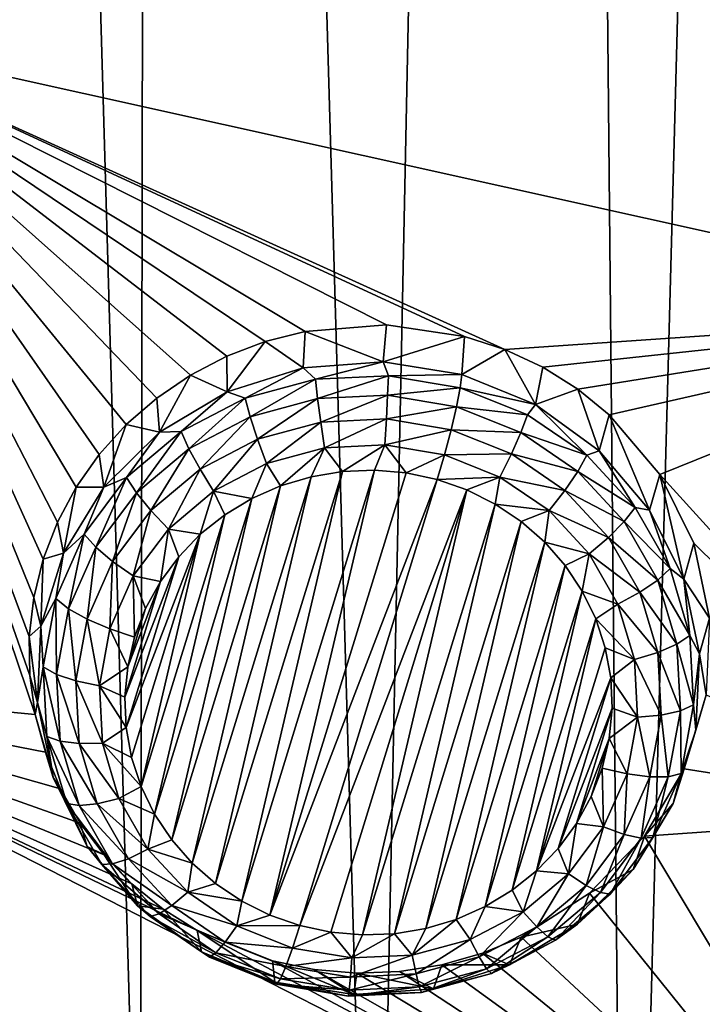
# Model space of a CAD drawing. Header units: metres. Extents: x -24 to 24, y -256 to 25.
# Tile 73 of 256: x -18.11 to -15.8, y -233.44 to -230.11. Entities that reach past the tile are written whole.
import ezdxf

# ---------------------------------------------------------------- set-up
doc = ezdxf.new("R2010")
doc.units = ezdxf.units.M
doc.layers.add('solid_DOMO_KURZ_SW0002', color=7, linetype='CONTINUOUS')

msp = doc.modelspace()

# ---------------------------------------------------------------- linework, layer by layer
at = {"layer": 'solid_DOMO_KURZ_SW0002'}
for points in [[(-15.225835, -205.751877, 168.313492), (-16.332239, -207.774078, 168.932022), (-16.053606, -236.579102, 178.019135)], [(-15.225835, -205.751877, 168.313492), (-16.053606, -236.579102, 178.019135), (-15.147498, -237.439484, 178.305847)], [(-16.332239, -207.774078, 168.932022), (-17.657221, -209.671875, 169.505798), (-16.905218, -235.670044, 177.717178)], [(-16.332239, -207.774078, 168.932022), (-16.905218, -235.670044, 177.717178), (-16.053606, -236.579102, 178.019135)], [(-17.657221, -209.671875, 169.505798), (-18.394556, -210.674988, 169.807556), (-17.699261, -234.715576, 177.40123)], [(-17.657221, -209.671875, 169.505798), (-17.699261, -234.715576, 177.40123), (-16.905218, -235.670044, 177.717178)], [(-18.394556, -210.674988, 169.807556), (-18.433311, -233.718689, 177.072433), (-17.699261, -234.715576, 177.40123)], [(-18.836277, -230.148041, 132.880325), (-18.13933, -228.014954, 132.207779), (-14.569347, -231.095093, 133.373978)], [(-15.917135, -228.826523, 132.527557), (-14.569347, -231.095093, 133.373978), (-18.13933, -228.014954, 132.207779)], [(-15.917135, -228.826523, 132.527557), (-15.777203, -228.860153, 132.545212), (-14.569347, -231.095093, 133.373978)], [(-18.054115, -232.45993, 133.629242), (-19.258553, -232.345688, 133.573257), (-18.836277, -230.148041, 132.880325)], [(-16.464527, -231.224457, 133.292633), (-18.836277, -230.148041, 132.880325), (-14.569347, -231.095093, 133.373978)], [(-16.464527, -231.224457, 133.292633), (-16.600861, -231.179871, 133.271454), (-18.836277, -230.148041, 132.880325)], [(-16.864458, -231.141373, 133.247025), (-18.836277, -230.148041, 132.880325), (-16.600861, -231.179871, 133.271454)], [(-18.072552, -232.328415, 133.586823), (-18.054115, -232.45993, 133.629242), (-18.836277, -230.148041, 132.880325)], [(-18.074163, -232.195618, 133.544418), (-18.072552, -232.328415, 133.586823), (-18.836277, -230.148041, 132.880325)], [(-18.058929, -232.063507, 133.502655), (-18.074163, -232.195618, 133.544418), (-18.836277, -230.148041, 132.880325)], [(-18.027073, -231.934006, 133.462128), (-18.058929, -232.063507, 133.502655), (-18.836277, -230.148041, 132.880325)], [(-17.979061, -231.809006, 133.423431), (-18.027073, -231.934006, 133.462128), (-18.836277, -230.148041, 132.880325)], [(-17.915585, -231.690292, 133.387146), (-17.979061, -231.809006, 133.423431), (-18.836277, -230.148041, 132.880325)], [(-17.837566, -231.579605, 133.353851), (-17.915585, -231.690292, 133.387146), (-18.836277, -230.148041, 132.880325)], [(-17.746151, -231.478561, 133.324066), (-17.837566, -231.579605, 133.353851), (-18.836277, -230.148041, 132.880325)], [(-17.642672, -231.388626, 133.298279), (-17.746151, -231.478561, 133.324066), (-18.836277, -230.148041, 132.880325)], [(-17.52862, -231.311081, 133.276932), (-17.642672, -231.388626, 133.298279), (-18.836277, -230.148041, 132.880325)], [(-17.405657, -231.24704, 133.260391), (-17.52862, -231.311081, 133.276932), (-18.836277, -230.148041, 132.880325)], [(-17.275621, -231.197479, 133.248962), (-17.405657, -231.24704, 133.260391), (-18.836277, -230.148041, 132.880325)], [(-17.140282, -231.16304, 133.242874), (-17.275621, -231.197479, 133.248962), (-18.836277, -230.148041, 132.880325)], [(-16.864458, -231.141373, 133.247025), (-17.140282, -231.16304, 133.242874), (-18.836277, -230.148041, 132.880325)], [(-16.335623, -231.28476, 133.318924), (-16.464527, -231.224457, 133.292633), (-14.569347, -231.095093, 133.373978)], [(-16.217098, -231.359085, 133.349564), (-16.335623, -231.28476, 133.318924), (-14.569347, -231.095093, 133.373978)], [(-16.111023, -231.445328, 133.383698), (-16.217098, -231.359085, 133.349564), (-14.569347, -231.095093, 133.373978)], [(-15.939133, -231.647491, 133.459976), (-16.111023, -231.445328, 133.383698), (-14.569347, -231.095093, 133.373978)], [(-15.939133, -231.647491, 133.459976), (-14.569347, -231.095093, 133.373978), (-14.89597, -232.794922, 133.909927)], [(-16.876501, -231.266525, 132.943436), (-17.140282, -231.16304, 133.242874), (-16.864458, -231.141373, 133.247025)], [(-16.876501, -231.266525, 132.943436), (-16.864458, -231.141373, 133.247025), (-16.600861, -231.179871, 133.271454)], [(-17.146656, -231.286377, 132.949707), (-17.275621, -231.197479, 133.248962), (-17.140282, -231.16304, 133.242874)], [(-17.146656, -231.286377, 132.949707), (-17.140282, -231.16304, 133.242874), (-16.876501, -231.266525, 132.943436)], [(-16.876501, -231.266525, 132.943436), (-16.600861, -231.179871, 133.271454), (-16.609213, -231.308914, 132.956802)], [(-16.609213, -231.308914, 132.956802), (-16.600861, -231.179871, 133.271454), (-16.464527, -231.224457, 133.292633)], [(-17.40398, -231.36731, 132.97522), (-17.405657, -231.24704, 133.260391), (-17.275621, -231.197479, 133.248962)], [(-17.40398, -231.36731, 132.97522), (-17.275621, -231.197479, 133.248962), (-17.146656, -231.286377, 132.949707)], [(-17.40398, -231.36731, 132.97522), (-17.52862, -231.311081, 133.276932), (-17.405657, -231.24704, 133.260391)], [(-16.609213, -231.308914, 132.956802), (-16.464527, -231.224457, 133.292633), (-16.360329, -231.411072, 132.989014)], [(-16.360329, -231.411072, 132.989014), (-16.464527, -231.224457, 133.292633), (-16.335623, -231.28476, 133.318924)], [(-17.105122, -231.32515, 132.871506), (-17.146656, -231.286377, 132.949707), (-16.876501, -231.266525, 132.943436)], [(-16.858393, -231.313141, 132.867722), (-17.105122, -231.32515, 132.871506), (-16.876501, -231.266525, 132.943436)], [(-16.858393, -231.313141, 132.867722), (-16.876501, -231.266525, 132.943436), (-16.609213, -231.308914, 132.956802)], [(-17.63352, -231.504623, 133.018509), (-17.642672, -231.388626, 133.298279), (-17.52862, -231.311081, 133.276932)], [(-17.63352, -231.504623, 133.018509), (-17.52862, -231.311081, 133.276932), (-17.40398, -231.36731, 132.97522)], [(-17.342863, -231.389221, 132.891708), (-17.40398, -231.36731, 132.97522), (-17.146656, -231.286377, 132.949707)], [(-17.105122, -231.32515, 132.871506), (-17.342863, -231.389221, 132.891708), (-17.146656, -231.286377, 132.949707)], [(-17.097799, -231.390564, 132.811935), (-17.105122, -231.32515, 132.871506), (-16.858393, -231.313141, 132.867722)], [(-16.861149, -231.379044, 132.808304), (-17.097799, -231.390564, 132.811935), (-16.858393, -231.313141, 132.867722)], [(-16.861149, -231.379044, 132.808304), (-16.858393, -231.313141, 132.867722), (-16.615046, -231.35379, 132.880539)], [(-16.858393, -231.313141, 132.867722), (-16.609213, -231.308914, 132.956802), (-16.615046, -231.35379, 132.880539)], [(-16.615046, -231.35379, 132.880539), (-16.609213, -231.308914, 132.956802), (-16.360329, -231.411072, 132.989014)], [(-16.360329, -231.411072, 132.989014), (-16.335623, -231.28476, 133.318924), (-16.217098, -231.359085, 133.349564)], [(-17.325829, -231.452011, 132.831314), (-17.342863, -231.389221, 132.891708), (-17.105122, -231.32515, 132.871506)], [(-17.097799, -231.390564, 132.811935), (-17.325829, -231.452011, 132.831314), (-17.105122, -231.32515, 132.871506)], [(-17.559694, -231.502136, 132.927307), (-17.63352, -231.504623, 133.018509), (-17.40398, -231.36731, 132.97522)], [(-17.342863, -231.389221, 132.891708), (-17.559694, -231.502136, 132.927307), (-17.40398, -231.36731, 132.97522)], [(-17.087162, -231.4702, 132.774185), (-17.097799, -231.390564, 132.811935), (-16.861149, -231.379044, 132.808304)], [(-16.865154, -231.459396, 132.770782), (-17.087162, -231.4702, 132.774185), (-16.861149, -231.379044, 132.808304)], [(-16.865154, -231.459396, 132.770782), (-16.861149, -231.379044, 132.808304), (-16.627743, -231.41803, 132.820602)], [(-16.861149, -231.379044, 132.808304), (-16.615046, -231.35379, 132.880539), (-16.627743, -231.41803, 132.820602)], [(-16.627743, -231.41803, 132.820602), (-16.615046, -231.35379, 132.880539), (-16.387287, -231.445068, 132.909317)], [(-16.387287, -231.445068, 132.909317), (-16.615046, -231.35379, 132.880539), (-16.360329, -231.411072, 132.989014)], [(-16.360329, -231.411072, 132.989014), (-16.217098, -231.359085, 133.349564), (-16.144312, -231.567078, 133.038208)], [(-16.144312, -231.567078, 133.038208), (-16.217098, -231.359085, 133.349564), (-16.111023, -231.445328, 133.383698)], [(-17.63352, -231.504623, 133.018509), (-17.746151, -231.478561, 133.324066), (-17.642672, -231.388626, 133.298279)], [(-17.533804, -231.560318, 132.865463), (-17.559694, -231.502136, 132.927307), (-17.342863, -231.389221, 132.891708)], [(-17.325829, -231.452011, 132.831314), (-17.533804, -231.560318, 132.865463), (-17.342863, -231.389221, 132.891708)], [(-17.301081, -231.527847, 132.792374), (-17.325829, -231.452011, 132.831314), (-17.097799, -231.390564, 132.811935)], [(-17.087162, -231.4702, 132.774185), (-17.301081, -231.527847, 132.792374), (-17.097799, -231.390564, 132.811935)], [(-16.186533, -231.582382, 132.952606), (-16.387287, -231.445068, 132.909317), (-16.360329, -231.411072, 132.989014)], [(-16.186533, -231.582382, 132.952606), (-16.360329, -231.411072, 132.989014), (-16.144312, -231.567078, 133.038208)], [(-16.865154, -231.459396, 132.770782), (-16.627743, -231.41803, 132.820602), (-16.646191, -231.495972, 132.782318)], [(-16.646191, -231.495972, 132.782318), (-16.627743, -231.41803, 132.820602), (-16.409286, -231.505585, 132.848206)], [(-16.409286, -231.505585, 132.848206), (-16.627743, -231.41803, 132.820602), (-16.387287, -231.445068, 132.909317)], [(-16.409286, -231.505585, 132.848206), (-16.387287, -231.445068, 132.909317), (-16.186533, -231.582382, 132.952606)], [(-16.144312, -231.567078, 133.038208), (-16.111023, -231.445328, 133.383698), (-15.973717, -231.767838, 133.101501)], [(-15.973717, -231.767838, 133.101501), (-16.111023, -231.445328, 133.383698), (-15.939133, -231.647491, 133.459976)], [(-17.821932, -231.690338, 133.077072), (-17.837566, -231.579605, 133.353851), (-17.746151, -231.478561, 133.324066)], [(-17.821932, -231.690338, 133.077072), (-17.746151, -231.478561, 133.324066), (-17.63352, -231.504623, 133.018509)], [(-17.496185, -231.629456, 132.824402), (-17.533804, -231.560318, 132.865463), (-17.325829, -231.452011, 132.831314)], [(-17.301081, -231.527847, 132.792374), (-17.496185, -231.629456, 132.824402), (-17.325829, -231.452011, 132.831314)], [(-17.087162, -231.4702, 132.774185), (-17.270786, -231.610107, 132.77829), (-17.301081, -231.527847, 132.792374)], [(-17.087162, -231.4702, 132.774185), (-17.074139, -231.557114, 132.761581), (-17.270786, -231.610107, 132.77829)], [(-16.865154, -231.459396, 132.770782), (-17.074139, -231.557114, 132.761581), (-17.087162, -231.4702, 132.774185)], [(-16.865154, -231.459396, 132.770782), (-16.870056, -231.547165, 132.758453), (-17.074139, -231.557114, 132.761581)], [(-16.865154, -231.459396, 132.770782), (-16.646191, -231.495972, 132.782318), (-16.870056, -231.547165, 132.758453)], [(-17.744743, -231.658249, 132.976532), (-17.821932, -231.690338, 133.077072), (-17.63352, -231.504623, 133.018509)], [(-17.559694, -231.502136, 132.927307), (-17.744743, -231.658249, 132.976532), (-17.63352, -231.504623, 133.018509)], [(-17.711292, -231.710052, 132.912674), (-17.744743, -231.658249, 132.976532), (-17.559694, -231.502136, 132.927307)], [(-17.533804, -231.560318, 132.865463), (-17.711292, -231.710052, 132.912674), (-17.559694, -231.502136, 132.927307)], [(-16.870056, -231.547165, 132.758453), (-16.646191, -231.495972, 132.782318), (-16.668772, -231.580795, 132.769043)], [(-16.441252, -231.57811, 132.808212), (-16.668772, -231.580795, 132.769043), (-16.646191, -231.495972, 132.782318)], [(-16.441252, -231.57811, 132.808212), (-16.646191, -231.495972, 132.782318), (-16.409286, -231.505585, 132.848206)], [(-16.441252, -231.57811, 132.808212), (-16.409286, -231.505585, 132.848206), (-16.216734, -231.637283, 132.889725)], [(-16.216734, -231.637283, 132.889725), (-16.409286, -231.505585, 132.848206), (-16.186533, -231.582382, 132.952606)], [(-17.301081, -231.527847, 132.792374), (-17.450138, -231.703506, 132.807739), (-17.496185, -231.629456, 132.824402)], [(-17.301081, -231.527847, 132.792374), (-17.270786, -231.610107, 132.77829), (-17.450138, -231.703506, 132.807739)], [(-17.074139, -231.557114, 132.761581), (-16.870056, -231.547165, 132.758453), (-17.013683, -231.637344, 132.773209)], [(-16.870056, -231.547165, 132.758453), (-16.90579, -231.633102, 132.771881), (-17.013683, -231.637344, 132.773209)], [(-16.870056, -231.547165, 132.758453), (-16.798264, -231.642334, 132.774796), (-16.90579, -231.633102, 132.771881)], [(-16.870056, -231.547165, 132.758453), (-16.668772, -231.580795, 132.769043), (-16.798264, -231.642334, 132.774796)], [(-17.821932, -231.690338, 133.077072), (-17.915585, -231.690292, 133.387146), (-17.837566, -231.579605, 133.353851)], [(-17.662693, -231.769928, 132.868698), (-17.711292, -231.710052, 132.912674), (-17.533804, -231.560318, 132.865463)], [(-17.496185, -231.629456, 132.824402), (-17.662693, -231.769928, 132.868698), (-17.533804, -231.560318, 132.865463)], [(-17.270786, -231.610107, 132.77829), (-17.074139, -231.557114, 132.761581), (-17.223099, -231.685699, 132.788467)], [(-17.074139, -231.557114, 132.761581), (-17.120045, -231.654968, 132.778778), (-17.223099, -231.685699, 132.788467)], [(-17.074139, -231.557114, 132.761581), (-17.013683, -231.637344, 132.773209), (-17.120045, -231.654968, 132.778778)], [(-16.668772, -231.580795, 132.769043), (-16.693411, -231.664749, 132.78186), (-16.798264, -231.642334, 132.774796)], [(-16.668772, -231.580795, 132.769043), (-16.480381, -231.656296, 132.792862), (-16.693411, -231.664749, 132.78186)], [(-16.441252, -231.57811, 132.808212), (-16.480381, -231.656296, 132.792862), (-16.668772, -231.580795, 132.769043)], [(-16.260614, -231.70166, 132.847168), (-16.480381, -231.656296, 132.792862), (-16.441252, -231.57811, 132.808212)], [(-16.260614, -231.70166, 132.847168), (-16.441252, -231.57811, 132.808212), (-16.216734, -231.637283, 132.889725)], [(-16.216734, -231.637283, 132.889725), (-16.186533, -231.582382, 132.952606), (-16.022854, -231.758881, 133.008255)], [(-16.022854, -231.758881, 133.008255), (-16.186533, -231.582382, 132.952606), (-16.144312, -231.567078, 133.038208)], [(-16.022854, -231.758881, 133.008255), (-16.144312, -231.567078, 133.038208), (-15.973717, -231.767838, 133.101501)], [(-17.450138, -231.703506, 132.807739), (-17.270786, -231.610107, 132.77829), (-17.321062, -231.729004, 132.802109)], [(-17.270786, -231.610107, 132.77829), (-17.223099, -231.685699, 132.788467), (-17.321062, -231.729004, 132.802109)], [(-17.496185, -231.629456, 132.824402), (-17.603201, -231.832626, 132.84845), (-17.662693, -231.769928, 132.868698)], [(-17.496185, -231.629456, 132.824402), (-17.450138, -231.703506, 132.807739), (-17.603201, -231.832626, 132.84845)], [(-17.443295, -233.03273, 133.213181), (-17.120045, -231.654968, 132.778778), (-17.013683, -231.637344, 132.773209)], [(-17.354933, -233.091934, 133.231842), (-17.443295, -233.03273, 133.213181), (-17.013683, -231.637344, 132.773209)], [(-17.354933, -233.091934, 133.231842), (-17.013683, -231.637344, 132.773209), (-16.90579, -231.633102, 132.771881)], [(-17.259239, -233.139603, 133.246872), (-17.354933, -233.091934, 133.231842), (-16.90579, -231.633102, 132.771881)], [(-17.259239, -233.139603, 133.246872), (-16.90579, -231.633102, 132.771881), (-16.798264, -231.642334, 132.774796)], [(-17.259239, -233.139603, 133.246872), (-16.798264, -231.642334, 132.774796), (-16.693411, -231.664749, 132.78186)], [(-16.260614, -231.70166, 132.847168), (-16.216734, -231.637283, 132.889725), (-16.05974, -231.806564, 132.9431)], [(-16.05974, -231.806564, 132.9431), (-16.216734, -231.637283, 132.889725), (-16.022854, -231.758881, 133.008255)], [(-15.973717, -231.767838, 133.101501), (-15.939133, -231.647491, 133.459976), (-15.858458, -232.001709, 133.175247)], [(-15.824371, -231.880554, 133.543365), (-15.939133, -231.647491, 133.459976), (-14.89597, -232.794922, 133.909927)], [(-15.858458, -232.001709, 133.175247), (-15.939133, -231.647491, 133.459976), (-15.824371, -231.880554, 133.543365)], [(-17.744743, -231.658249, 132.976532), (-17.888731, -231.849701, 133.036896), (-17.821932, -231.690338, 133.077072)], [(-17.849398, -231.893692, 132.970566), (-17.888731, -231.849701, 133.036896), (-17.744743, -231.658249, 132.976532)], [(-17.711292, -231.710052, 132.912674), (-17.849398, -231.893692, 132.970566), (-17.744743, -231.658249, 132.976532)], [(-17.522778, -232.963058, 133.191208), (-17.223099, -231.685699, 132.788467), (-17.120045, -231.654968, 132.778778)], [(-17.443295, -233.03273, 133.213181), (-17.522778, -232.963058, 133.191208), (-17.120045, -231.654968, 132.778778)], [(-17.158327, -233.17482, 133.25798), (-17.259239, -233.139603, 133.246872), (-16.693411, -231.664749, 132.78186)], [(-16.592499, -231.699966, 132.792953), (-17.158327, -233.17482, 133.25798), (-16.693411, -231.664749, 132.78186)], [(-16.480381, -231.656296, 132.792862), (-16.592499, -231.699966, 132.792953), (-16.693411, -231.664749, 132.78186)], [(-16.480381, -231.656296, 132.792862), (-16.496807, -231.747635, 132.807999), (-16.592499, -231.699966, 132.792953)], [(-16.480381, -231.656296, 132.792862), (-16.314327, -231.769882, 132.828674), (-16.496807, -231.747635, 132.807999)], [(-16.260614, -231.70166, 132.847168), (-16.314327, -231.769882, 132.828674), (-16.480381, -231.656296, 132.792862)], [(-17.958269, -231.913666, 133.147476), (-17.979061, -231.809006, 133.423431), (-17.915585, -231.690292, 133.387146)], [(-17.958269, -231.913666, 133.147476), (-17.915585, -231.690292, 133.387146), (-17.821932, -231.690338, 133.077072)], [(-17.888731, -231.849701, 133.036896), (-17.958269, -231.913666, 133.147476), (-17.821932, -231.690338, 133.077072)], [(-17.792253, -231.9422, 132.923004), (-17.849398, -231.893692, 132.970566), (-17.711292, -231.710052, 132.912674)], [(-17.662693, -231.769928, 132.868698), (-17.792253, -231.9422, 132.923004), (-17.711292, -231.710052, 132.912674)], [(-17.603201, -231.832626, 132.84845), (-17.450138, -231.703506, 132.807739), (-17.495121, -231.850143, 132.840317)], [(-17.592051, -232.884064, 133.166306), (-17.321062, -231.729004, 132.802109), (-17.223099, -231.685699, 132.788467)], [(-17.522778, -232.963058, 133.191208), (-17.592051, -232.884064, 133.166306), (-17.223099, -231.685699, 132.788467)], [(-17.450138, -231.703506, 132.807739), (-17.412262, -231.784134, 132.819504), (-17.495121, -231.850143, 132.840317)], [(-17.450138, -231.703506, 132.807739), (-17.321062, -231.729004, 132.802109), (-17.412262, -231.784134, 132.819504)], [(-16.592499, -231.699966, 132.792953), (-17.053474, -233.19722, 133.265045), (-17.158327, -233.17482, 133.25798)], [(-16.592499, -231.699966, 132.792953), (-16.945948, -233.206467, 133.26796), (-17.053474, -233.19722, 133.265045)], [(-16.592499, -231.699966, 132.792953), (-16.496807, -231.747635, 132.807999), (-16.945948, -233.206467, 133.26796)], [(-16.113335, -231.860474, 132.897247), (-16.314327, -231.769882, 132.828674), (-16.260614, -231.70166, 132.847168)], [(-16.113335, -231.860474, 132.897247), (-16.260614, -231.70166, 132.847168), (-16.05974, -231.806564, 132.9431)], [(-17.649916, -232.797134, 133.138901), (-17.412262, -231.784134, 132.819504), (-17.321062, -231.729004, 132.802109)], [(-17.592051, -232.884064, 133.166306), (-17.649916, -232.797134, 133.138901), (-17.321062, -231.729004, 132.802109)], [(-16.496807, -231.747635, 132.807999), (-16.838057, -233.202225, 133.266617), (-16.945948, -233.206467, 133.26796)], [(-16.496807, -231.747635, 132.807999), (-16.408443, -231.806824, 132.82666), (-16.838057, -233.202225, 133.266617)], [(-16.314327, -231.769882, 132.828674), (-16.408443, -231.806824, 132.82666), (-16.496807, -231.747635, 132.807999)], [(-17.662693, -231.769928, 132.868698), (-17.7223, -231.990997, 132.898392), (-17.792253, -231.9422, 132.923004)], [(-17.662693, -231.769928, 132.868698), (-17.603201, -231.832626, 132.84845), (-17.7223, -231.990997, 132.898392)], [(-17.695383, -232.70372, 133.109451), (-17.495121, -231.850143, 132.840317), (-17.412262, -231.784134, 132.819504)], [(-17.649916, -232.797134, 133.138901), (-17.695383, -232.70372, 133.109451), (-17.412262, -231.784134, 132.819504)], [(-16.314327, -231.769882, 132.828674), (-16.32896, -231.876511, 132.848618), (-16.408443, -231.806824, 132.82666)], [(-16.314327, -231.769882, 132.828674), (-16.17894, -231.915863, 132.874695), (-16.32896, -231.876511, 132.848618)], [(-16.113335, -231.860474, 132.897247), (-16.17894, -231.915863, 132.874695), (-16.314327, -231.769882, 132.828674)], [(-16.05974, -231.806564, 132.9431), (-16.022854, -231.758881, 133.008255), (-15.904454, -231.965668, 133.073456)], [(-15.904454, -231.965668, 133.073456), (-16.022854, -231.758881, 133.008255), (-15.973717, -231.767838, 133.101501)], [(-15.904454, -231.965668, 133.073456), (-15.973717, -231.767838, 133.101501), (-15.858458, -232.001709, 133.175247)], [(-17.958269, -231.913666, 133.147476), (-18.027073, -231.934006, 133.462128), (-17.979061, -231.809006, 133.423431)], [(-16.408443, -231.806824, 132.82666), (-16.731693, -233.184586, 133.261063), (-16.838057, -233.202225, 133.266617)], [(-16.408443, -231.806824, 132.82666), (-16.32896, -231.876511, 132.848618), (-16.731693, -233.184586, 133.261063)], [(-16.113335, -231.860474, 132.897247), (-16.05974, -231.806564, 132.9431), (-15.946178, -232.004913, 133.005646)], [(-15.946178, -232.004913, 133.005646), (-16.05974, -231.806564, 132.9431), (-15.904454, -231.965668, 133.073456)], [(-17.888731, -231.849701, 133.036896), (-17.984436, -232.066925, 133.105392), (-17.958269, -231.913666, 133.147476)], [(-17.941195, -232.102036, 133.036255), (-17.984436, -232.066925, 133.105392), (-17.888731, -231.849701, 133.036896)], [(-17.849398, -231.893692, 132.970566), (-17.941195, -232.102036, 133.036255), (-17.888731, -231.849701, 133.036896)], [(-17.746229, -232.504028, 133.046478), (-17.568243, -231.925919, 132.864197), (-17.495121, -231.850143, 132.840317)], [(-17.727669, -232.605469, 133.078461), (-17.746229, -232.504028, 133.046478), (-17.495121, -231.850143, 132.840317)], [(-17.695383, -232.70372, 133.109451), (-17.727669, -232.605469, 133.078461), (-17.495121, -231.850143, 132.840317)], [(-17.7223, -231.990997, 132.898392), (-17.603201, -231.832626, 132.84845), (-17.630362, -232.010147, 132.890762)], [(-17.603201, -231.832626, 132.84845), (-17.568243, -231.925919, 132.864197), (-17.630362, -232.010147, 132.890762)], [(-17.603201, -231.832626, 132.84845), (-17.495121, -231.850143, 132.840317), (-17.568243, -231.925919, 132.864197)], [(-16.32896, -231.876511, 132.848618), (-16.628639, -233.153854, 133.251373), (-16.731693, -233.184586, 133.261063)], [(-16.32896, -231.876511, 132.848618), (-16.259687, -231.95549, 132.873535), (-16.628639, -233.153854, 133.251373)], [(-16.17894, -231.915863, 132.874695), (-16.259687, -231.95549, 132.873535), (-16.32896, -231.876511, 132.848618)], [(-16.006798, -232.046539, 132.955917), (-16.17894, -231.915863, 132.874695), (-16.113335, -231.860474, 132.897247)], [(-16.006798, -232.046539, 132.955917), (-16.113335, -231.860474, 132.897247), (-15.946178, -232.004913, 133.005646)], [(-15.858458, -232.001709, 133.175247), (-15.824371, -231.880554, 133.543365), (-15.770954, -232.133591, 133.629471)], [(-15.770954, -232.133591, 133.629471), (-15.824371, -231.880554, 133.543365), (-14.89597, -232.794922, 133.909927)], [(-18.034605, -232.161606, 133.225662), (-18.027073, -231.934006, 133.462128), (-17.958269, -231.913666, 133.147476)], [(-17.984436, -232.066925, 133.105392), (-18.034605, -232.161606, 133.225662), (-17.958269, -231.913666, 133.147476)], [(-17.878368, -232.13765, 132.984634), (-17.941195, -232.102036, 133.036255), (-17.849398, -231.893692, 132.970566)], [(-17.792253, -231.9422, 132.923004), (-17.878368, -232.13765, 132.984634), (-17.849398, -231.893692, 132.970566)], [(-16.17894, -231.915863, 132.874695), (-16.201822, -232.042435, 132.90094), (-16.259687, -231.95549, 132.873535)], [(-16.17894, -231.915863, 132.874695), (-16.081007, -232.086914, 132.928635), (-16.201822, -232.042435, 132.90094)], [(-16.006798, -232.046539, 132.955917), (-16.081007, -232.086914, 132.928635), (-16.17894, -231.915863, 132.874695)], [(-18.034605, -232.161606, 133.225662), (-18.058929, -232.063507, 133.502655), (-18.027073, -231.934006, 133.462128)], [(-17.792253, -231.9422, 132.923004), (-17.80146, -232.17067, 132.955032), (-17.878368, -232.13765, 132.984634)], [(-17.792253, -231.9422, 132.923004), (-17.7223, -231.990997, 132.898392), (-17.80146, -232.17067, 132.955032)], [(-17.750738, -232.401138, 133.014038), (-17.630362, -232.010147, 132.890762), (-17.568243, -231.925919, 132.864197)], [(-17.746229, -232.504028, 133.046478), (-17.750738, -232.401138, 133.014038), (-17.568243, -231.925919, 132.864197)], [(-16.259687, -231.95549, 132.873535), (-16.530676, -233.110565, 133.237717), (-16.628639, -233.153854, 133.251373)], [(-16.259687, -231.95549, 132.873535), (-16.201822, -232.042435, 132.90094), (-16.530676, -233.110565, 133.237717)], [(-15.946178, -232.004913, 133.005646), (-15.904454, -231.965668, 133.073456), (-15.837274, -232.192413, 133.144943)], [(-15.837274, -232.192413, 133.144943), (-15.904454, -231.965668, 133.073456), (-15.858458, -232.001709, 133.175247)], [(-17.80146, -232.17067, 132.955032), (-17.7223, -231.990997, 132.898392), (-17.717546, -232.198074, 132.950012)], [(-17.750738, -232.401138, 133.014038), (-17.741123, -232.298569, 132.981705), (-17.630362, -232.010147, 132.890762)], [(-17.741123, -232.298569, 132.981705), (-17.680412, -232.101379, 132.919525), (-17.630362, -232.010147, 132.890762)], [(-17.7223, -231.990997, 132.898392), (-17.630362, -232.010147, 132.890762), (-17.680412, -232.101379, 132.919525)], [(-17.7223, -231.990997, 132.898392), (-17.680412, -232.101379, 132.919525), (-17.717546, -232.198074, 132.950012)], [(-16.006798, -232.046539, 132.955917), (-15.946178, -232.004913, 133.005646), (-15.881742, -232.222397, 133.074203)], [(-15.881742, -232.222397, 133.074203), (-15.946178, -232.004913, 133.005646), (-15.837274, -232.192413, 133.144943)], [(-15.858458, -232.001709, 133.175247), (-15.770954, -232.133591, 133.629471), (-15.805231, -232.255096, 133.255127)], [(-15.837274, -232.192413, 133.144943), (-15.858458, -232.001709, 133.175247), (-15.805231, -232.255096, 133.255127)], [(-16.201822, -232.042435, 132.90094), (-16.439476, -233.05542, 133.220337), (-16.530676, -233.110565, 133.237717)], [(-16.201822, -232.042435, 132.90094), (-16.156355, -232.135834, 132.930389), (-16.439476, -233.05542, 133.220337)], [(-16.081007, -232.086914, 132.928635), (-16.156355, -232.135834, 132.930389), (-16.201822, -232.042435, 132.90094)], [(-15.946349, -232.250565, 133.020233), (-16.081007, -232.086914, 132.928635), (-16.006798, -232.046539, 132.955917)], [(-15.946349, -232.250565, 133.020233), (-16.006798, -232.046539, 132.955917), (-15.881742, -232.222397, 133.074203)], [(-18.034605, -232.161606, 133.225662), (-18.074163, -232.195618, 133.544418), (-18.058929, -232.063507, 133.502655)], [(-17.984436, -232.066925, 133.105392), (-18.02706, -232.299011, 133.178558), (-18.034605, -232.161606, 133.225662)], [(-17.982077, -232.324631, 133.106445), (-18.02706, -232.299011, 133.178558), (-17.984436, -232.066925, 133.105392)], [(-17.941195, -232.102036, 133.036255), (-17.982077, -232.324631, 133.106445), (-17.984436, -232.066925, 133.105392)], [(-17.916721, -232.346481, 133.050476), (-17.982077, -232.324631, 133.106445), (-17.941195, -232.102036, 133.036255)], [(-17.878368, -232.13765, 132.984634), (-17.916721, -232.346481, 133.050476), (-17.941195, -232.102036, 133.036255)], [(-17.741123, -232.298569, 132.981705), (-17.717546, -232.198074, 132.950012), (-17.680412, -232.101379, 132.919525)], [(-16.081007, -232.086914, 132.928635), (-16.025438, -232.27446, 132.987762), (-16.156355, -232.135834, 132.930389)], [(-15.946349, -232.250565, 133.020233), (-16.025438, -232.27446, 132.987762), (-16.081007, -232.086914, 132.928635)], [(-17.878368, -232.13765, 132.984634), (-17.836718, -232.362625, 133.015564), (-17.916721, -232.346481, 133.050476)], [(-17.878368, -232.13765, 132.984634), (-17.80146, -232.17067, 132.955032), (-17.836718, -232.362625, 133.015564)], [(-16.156355, -232.135834, 132.930389), (-16.356619, -232.98941, 133.199524), (-16.439476, -233.05542, 133.220337)], [(-16.156355, -232.135834, 132.930389), (-16.124069, -232.2341, 132.961365), (-16.356619, -232.98941, 133.199524)], [(-16.025438, -232.27446, 132.987762), (-16.124069, -232.2341, 132.961365), (-16.156355, -232.135834, 132.930389)], [(-15.805231, -232.255096, 133.255127), (-15.770954, -232.133591, 133.629471), (-15.781907, -232.393341, 133.713348)], [(-18.046507, -232.419769, 133.307053), (-18.074163, -232.195618, 133.544418), (-18.034605, -232.161606, 133.225662)], [(-18.02706, -232.299011, 133.178558), (-18.046507, -232.419769, 133.307053), (-18.034605, -232.161606, 133.225662)], [(-17.836718, -232.362625, 133.015564), (-17.80146, -232.17067, 132.955032), (-17.741123, -232.298569, 132.981705)], [(-17.80146, -232.17067, 132.955032), (-17.717546, -232.198074, 132.950012), (-17.741123, -232.298569, 132.981705)], [(-18.046507, -232.419769, 133.307053), (-18.072552, -232.328415, 133.586823), (-18.074163, -232.195618, 133.544418)], [(-15.881742, -232.222397, 133.074203), (-15.837274, -232.192413, 133.144943), (-15.824679, -232.427719, 133.219147)], [(-15.824679, -232.427719, 133.219147), (-15.837274, -232.192413, 133.144943), (-15.805231, -232.255096, 133.255127)], [(-16.124069, -232.2341, 132.961365), (-16.105511, -232.335541, 132.993362), (-16.356619, -232.98941, 133.199524)], [(-16.025438, -232.27446, 132.987762), (-16.105511, -232.335541, 132.993362), (-16.124069, -232.2341, 132.961365)], [(-15.935017, -232.462296, 133.08699), (-16.025438, -232.27446, 132.987762), (-15.946349, -232.250565, 133.020233)], [(-15.946349, -232.250565, 133.020233), (-15.881742, -232.222397, 133.074203), (-15.869662, -232.44809, 133.14537)], [(-15.935017, -232.462296, 133.08699), (-15.946349, -232.250565, 133.020233), (-15.869662, -232.44809, 133.14537)], [(-15.869662, -232.44809, 133.14537), (-15.881742, -232.222397, 133.074203), (-15.824679, -232.427719, 133.219147)], [(-16.025438, -232.27446, 132.987762), (-16.01502, -232.469086, 133.049133), (-16.105511, -232.335541, 132.993362)], [(-15.935017, -232.462296, 133.08699), (-16.01502, -232.469086, 133.049133), (-16.025438, -232.27446, 132.987762)], [(-15.824679, -232.427719, 133.219147), (-15.805231, -232.255096, 133.255127), (-15.817133, -232.51326, 133.336533)], [(-15.805231, -232.255096, 133.255127), (-15.781907, -232.393341, 133.713348), (-15.817133, -232.51326, 133.336533)], [(-18.02706, -232.299011, 133.178558), (-18.014465, -232.534317, 133.252762), (-18.046507, -232.419769, 133.307053)], [(-17.969997, -232.550339, 133.177612), (-18.014465, -232.534317, 133.252762), (-18.02706, -232.299011, 133.178558)], [(-17.982077, -232.324631, 133.106445), (-17.969997, -232.550339, 133.177612), (-18.02706, -232.299011, 133.178558)], [(-17.836718, -232.362625, 133.015564), (-17.741123, -232.298569, 132.981705), (-17.750738, -232.401138, 133.014038)], [(-19.399998, -234.575851, 134.276413), (-19.258553, -232.345688, 133.573257), (-15.005379, -234.519897, 134.453812)], [(-17.505505, -233.191742, 133.88031), (-15.005379, -234.519897, 134.453812), (-19.258553, -232.345688, 133.573257)], [(-17.621483, -233.118835, 133.852814), (-17.505505, -233.191742, 133.88031), (-19.258553, -232.345688, 133.573257)], [(-17.72715, -233.033005, 133.821793), (-17.621483, -233.118835, 133.852814), (-19.258553, -232.345688, 133.573257)], [(-17.821018, -232.935516, 133.787659), (-17.72715, -233.033005, 133.821793), (-19.258553, -232.345688, 133.573257)], [(-17.901718, -232.827805, 133.750839), (-17.821018, -232.935516, 133.787659), (-19.258553, -232.345688, 133.573257)], [(-17.968079, -232.711472, 133.711807), (-17.901718, -232.827805, 133.750839), (-19.258553, -232.345688, 133.573257)], [(-18.019123, -232.588242, 133.671097), (-17.968079, -232.711472, 133.711807), (-19.258553, -232.345688, 133.573257)], [(-18.054115, -232.45993, 133.629242), (-18.019123, -232.588242, 133.671097), (-19.258553, -232.345688, 133.573257)], [(-18.046507, -232.419769, 133.307053), (-18.054115, -232.45993, 133.629242), (-18.072552, -232.328415, 133.586823)], [(-17.90539, -232.558212, 133.117233), (-17.969997, -232.550339, 133.177612), (-17.982077, -232.324631, 133.106445)], [(-17.916721, -232.346481, 133.050476), (-17.90539, -232.558212, 133.117233), (-17.982077, -232.324631, 133.106445)], [(-17.916721, -232.346481, 133.050476), (-17.836718, -232.362625, 133.015564), (-17.8263, -232.557266, 133.076935)], [(-17.916721, -232.346481, 133.050476), (-17.8263, -232.557266, 133.076935), (-17.90539, -232.558212, 133.117233)], [(-16.105511, -232.335541, 132.993362), (-16.283497, -232.913651, 133.175629), (-16.356619, -232.98941, 133.199524)], [(-16.105511, -232.335541, 132.993362), (-16.101002, -232.438431, 133.025803), (-16.283497, -232.913651, 133.175629)], [(-16.01502, -232.469086, 133.049133), (-16.101002, -232.438431, 133.025803), (-16.105511, -232.335541, 132.993362)], [(-17.836718, -232.362625, 133.015564), (-17.750738, -232.401138, 133.014038), (-17.746229, -232.504028, 133.046478)], [(-17.8263, -232.557266, 133.076935), (-17.836718, -232.362625, 133.015564), (-17.746229, -232.504028, 133.046478)], [(-15.856816, -232.644577, 133.789963), (-15.781907, -232.393341, 133.713348), (-14.89597, -232.794922, 133.909927)], [(-15.817133, -232.51326, 133.336533), (-15.781907, -232.393341, 133.713348), (-15.856816, -232.644577, 133.789963)], [(-17.993282, -232.673157, 133.386948), (-18.054115, -232.45993, 133.629242), (-18.046507, -232.419769, 133.307053)], [(-18.014465, -232.534317, 133.252762), (-17.993282, -232.673157, 133.386948), (-18.046507, -232.419769, 133.307053)], [(-16.101002, -232.438431, 133.025803), (-16.221376, -232.829407, 133.149078), (-16.283497, -232.913651, 133.175629)], [(-16.101002, -232.438431, 133.025803), (-16.110615, -232.540985, 133.058136), (-16.221376, -232.829407, 133.149078)], [(-16.01502, -232.469086, 133.049133), (-16.110615, -232.540985, 133.058136), (-16.101002, -232.438431, 133.025803)], [(-15.935017, -232.462296, 133.08699), (-15.869662, -232.44809, 133.14537), (-15.910545, -232.670685, 133.215561)], [(-15.910545, -232.670685, 133.215561), (-15.869662, -232.44809, 133.14537), (-15.867303, -232.659805, 133.292313)], [(-15.869662, -232.44809, 133.14537), (-15.824679, -232.427719, 133.219147), (-15.867303, -232.659805, 133.292313)], [(-15.867303, -232.659805, 133.292313), (-15.824679, -232.427719, 133.219147), (-15.817133, -232.51326, 133.336533)], [(-17.993282, -232.673157, 133.386948), (-18.019123, -232.588242, 133.671097), (-18.054115, -232.45993, 133.629242)], [(-16.01502, -232.469086, 133.049133), (-16.050278, -232.661057, 133.10965), (-16.110615, -232.540985, 133.058136)], [(-15.973371, -232.671127, 133.152832), (-16.050278, -232.661057, 133.10965), (-16.01502, -232.469086, 133.049133)], [(-15.973371, -232.671127, 133.152832), (-16.01502, -232.469086, 133.049133), (-15.935017, -232.462296, 133.08699)], [(-15.973371, -232.671127, 133.152832), (-15.935017, -232.462296, 133.08699), (-15.910545, -232.670685, 133.215561)], [(-17.8263, -232.557266, 133.076935), (-17.746229, -232.504028, 133.046478), (-17.727669, -232.605469, 133.078461)], [(-15.817133, -232.51326, 133.336533), (-15.856816, -232.644577, 133.789963), (-15.89347, -232.7612, 133.414719)], [(-15.867303, -232.659805, 133.292313), (-15.817133, -232.51326, 133.336533), (-15.89347, -232.7612, 133.414719)], [(-18.014465, -232.534317, 133.252762), (-17.947285, -232.761063, 133.324249), (-17.993282, -232.673157, 133.386948)], [(-17.905561, -232.767807, 133.246185), (-17.947285, -232.761063, 133.324249), (-18.014465, -232.534317, 133.252762)], [(-17.969997, -232.550339, 133.177612), (-17.905561, -232.767807, 133.246185), (-18.014465, -232.534317, 133.252762)], [(-17.84494, -232.762238, 133.181564), (-17.905561, -232.767807, 133.246185), (-17.969997, -232.550339, 133.177612)], [(-17.90539, -232.558212, 133.117233), (-17.84494, -232.762238, 133.181564), (-17.969997, -232.550339, 133.177612)], [(-16.110615, -232.540985, 133.058136), (-16.171328, -232.738174, 133.120316), (-16.221376, -232.829407, 133.149078)], [(-16.110615, -232.540985, 133.058136), (-16.134192, -232.641479, 133.089813), (-16.171328, -232.738174, 133.120316)], [(-16.050278, -232.661057, 133.10965), (-16.134192, -232.641479, 133.089813), (-16.110615, -232.540985, 133.058136)], [(-17.90539, -232.558212, 133.117233), (-17.8263, -232.557266, 133.076935), (-17.770733, -232.744812, 133.136063)], [(-17.90539, -232.558212, 133.117233), (-17.770733, -232.744812, 133.136063), (-17.84494, -232.762238, 133.181564)], [(-17.8263, -232.557266, 133.076935), (-17.727669, -232.605469, 133.078461), (-17.695383, -232.70372, 133.109451)], [(-17.770733, -232.744812, 133.136063), (-17.8263, -232.557266, 133.076935), (-17.695383, -232.70372, 133.109451)], [(-17.993282, -232.673157, 133.386948), (-17.968079, -232.711472, 133.711807), (-18.019123, -232.588242, 133.671097)], [(-16.12944, -232.840729, 133.166306), (-16.171328, -232.738174, 133.120316), (-16.134192, -232.641479, 133.089813)], [(-16.050278, -232.661057, 133.10965), (-16.12944, -232.840729, 133.166306), (-16.134192, -232.641479, 133.089813)], [(-15.991036, -232.872635, 133.855011), (-15.856816, -232.644577, 133.789963), (-14.89597, -232.794922, 133.909927)], [(-15.89347, -232.7612, 133.414719), (-15.856816, -232.644577, 133.789963), (-15.991036, -232.872635, 133.855011)], [(-17.878021, -232.907028, 133.460693), (-17.968079, -232.711472, 133.711807), (-17.993282, -232.673157, 133.386948)], [(-17.947285, -232.761063, 133.324249), (-17.878021, -232.907028, 133.460693), (-17.993282, -232.673157, 133.386948)], [(-16.059486, -232.866577, 133.214462), (-16.12944, -232.840729, 133.166306), (-16.050278, -232.661057, 133.10965)], [(-16.059486, -232.866577, 133.214462), (-16.050278, -232.661057, 133.10965), (-15.973371, -232.671127, 133.152832)], [(-16.059486, -232.866577, 133.214462), (-15.973371, -232.671127, 133.152832), (-16.00234, -232.879028, 133.28125)], [(-16.00234, -232.879028, 133.28125), (-15.910545, -232.670685, 133.215561), (-15.963008, -232.877014, 133.360809)], [(-15.973371, -232.671127, 133.152832), (-15.910545, -232.670685, 133.215561), (-16.00234, -232.879028, 133.28125)], [(-15.963008, -232.877014, 133.360809), (-15.867303, -232.659805, 133.292313), (-15.89347, -232.7612, 133.414719)], [(-15.910545, -232.670685, 133.215561), (-15.867303, -232.659805, 133.292313), (-15.963008, -232.877014, 133.360809)], [(-17.878021, -232.907028, 133.460693), (-17.901718, -232.827805, 133.750839), (-17.968079, -232.711472, 133.711807)], [(-17.770733, -232.744812, 133.136063), (-17.695383, -232.70372, 133.109451), (-17.649916, -232.797134, 133.138901)], [(-17.84494, -232.762238, 133.181564), (-17.770733, -232.744812, 133.136063), (-17.672798, -232.915863, 133.190002)], [(-17.672798, -232.915863, 133.190002), (-17.770733, -232.744812, 133.136063), (-17.649916, -232.797134, 133.138901)], [(-16.12944, -232.840729, 133.166306), (-16.221376, -232.829407, 133.149078), (-16.171328, -232.738174, 133.120316)], [(-17.947285, -232.761063, 133.324249), (-17.828886, -232.96785, 133.38945), (-17.878021, -232.907028, 133.460693)], [(-17.791998, -232.966156, 133.308716), (-17.828886, -232.96785, 133.38945), (-17.947285, -232.761063, 133.324249)], [(-17.905561, -232.767807, 133.246185), (-17.791998, -232.966156, 133.308716), (-17.947285, -232.761063, 133.324249)], [(-17.84494, -232.762238, 133.181564), (-17.738405, -232.948303, 133.240234), (-17.905561, -232.767807, 133.246185)], [(-17.738405, -232.948303, 133.240234), (-17.791998, -232.966156, 133.308716), (-17.905561, -232.767807, 133.246185)], [(-17.84494, -232.762238, 133.181564), (-17.672798, -232.915863, 133.190002), (-17.738405, -232.948303, 133.240234)], [(-15.89347, -232.7612, 133.414719), (-15.991036, -232.872635, 133.855011), (-16.029806, -232.984528, 133.485123)], [(-15.963008, -232.877014, 133.360809), (-15.89347, -232.7612, 133.414719), (-16.029806, -232.984528, 133.485123)], [(-17.672798, -232.915863, 133.190002), (-17.649916, -232.797134, 133.138901), (-17.592051, -232.884064, 133.166306)], [(-15.991036, -232.872635, 133.855011), (-14.89597, -232.794922, 133.909927), (-15.005379, -234.519897, 134.453812)], [(-17.878021, -232.907028, 133.460693), (-17.821018, -232.935516, 133.787659), (-17.901718, -232.827805, 133.750839)], [(-16.248539, -232.9991, 133.216232), (-16.283497, -232.913651, 133.175629), (-16.221376, -232.829407, 133.149078)], [(-16.12944, -232.840729, 133.166306), (-16.248539, -232.9991, 133.216232), (-16.221376, -232.829407, 133.149078)], [(-16.189045, -233.038849, 133.268784), (-16.248539, -232.9991, 133.216232), (-16.12944, -232.840729, 133.166306)], [(-16.189045, -233.038849, 133.268784), (-16.12944, -232.840729, 133.166306), (-16.059486, -232.866577, 133.214462)], [(-17.672798, -232.915863, 133.190002), (-17.592051, -232.884064, 133.166306), (-17.522778, -232.963058, 133.191208)], [(-16.189045, -233.038849, 133.268784), (-16.059486, -232.866577, 133.214462), (-16.140446, -233.062683, 133.339157)], [(-16.177513, -233.065628, 133.905548), (-15.991036, -232.872635, 133.855011), (-15.005379, -234.519897, 134.453812)], [(-16.029806, -232.984528, 133.485123), (-15.991036, -232.872635, 133.855011), (-16.177513, -233.065628, 133.905548)], [(-16.059486, -232.866577, 133.214462), (-16.00234, -232.879028, 133.28125), (-16.140446, -233.062683, 133.339157)], [(-16.140446, -233.062683, 133.339157), (-16.00234, -232.879028, 133.28125), (-16.106995, -233.068481, 133.421173)], [(-16.106995, -233.068481, 133.421173), (-15.963008, -232.877014, 133.360809), (-16.029806, -232.984528, 133.485123)], [(-16.00234, -232.879028, 133.28125), (-15.963008, -232.877014, 133.360809), (-16.106995, -233.068481, 133.421173)], [(-17.707426, -233.107788, 133.523987), (-17.821018, -232.935516, 133.787659), (-17.878021, -232.907028, 133.460693)], [(-17.828886, -232.96785, 133.38945), (-17.707426, -233.107788, 133.523987), (-17.878021, -232.907028, 133.460693)], [(-17.738405, -232.948303, 133.240234), (-17.672798, -232.915863, 133.190002), (-17.537411, -233.061844, 133.236023)], [(-17.537411, -233.061844, 133.236023), (-17.672798, -232.915863, 133.190002), (-17.522778, -232.963058, 133.191208)], [(-16.248539, -232.9991, 133.216232), (-16.356619, -232.98941, 133.199524), (-16.283497, -232.913651, 133.175629)], [(-17.707426, -233.107788, 133.523987), (-17.72715, -233.033005, 133.821793), (-17.821018, -232.935516, 133.787659)], [(-17.738405, -232.948303, 133.240234), (-17.591125, -233.107117, 133.290298), (-17.791998, -232.966156, 133.308716)], [(-17.738405, -232.948303, 133.240234), (-17.537411, -233.061844, 133.236023), (-17.591125, -233.107117, 133.290298)], [(-17.791998, -232.966156, 133.308716), (-17.635004, -233.135437, 133.362091), (-17.828886, -232.96785, 133.38945)], [(-17.828886, -232.96785, 133.38945), (-17.665207, -233.144333, 133.445099), (-17.707426, -233.107788, 133.523987)], [(-17.635004, -233.135437, 133.362091), (-17.665207, -233.144333, 133.445099), (-17.828886, -232.96785, 133.38945)], [(-17.591125, -233.107117, 133.290298), (-17.635004, -233.135437, 133.362091), (-17.791998, -232.966156, 133.308716)], [(-17.537411, -233.061844, 133.236023), (-17.522778, -232.963058, 133.191208), (-17.443295, -233.03273, 133.213181)], [(-16.401602, -233.12822, 133.256958), (-16.439476, -233.05542, 133.220337), (-16.356619, -232.98941, 133.199524)], [(-16.248539, -232.9991, 133.216232), (-16.401602, -233.12822, 133.256958), (-16.356619, -232.98941, 133.199524)], [(-16.355553, -233.179321, 133.31308), (-16.401602, -233.12822, 133.256958), (-16.248539, -232.9991, 133.216232)], [(-16.355553, -233.179321, 133.31308), (-16.248539, -232.9991, 133.216232), (-16.189045, -233.038849, 133.268784)], [(-16.029806, -232.984528, 133.485123), (-16.177513, -233.065628, 133.905548), (-16.21822, -233.170242, 133.543686)], [(-16.106995, -233.068481, 133.421173), (-16.029806, -232.984528, 133.485123), (-16.21822, -233.170242, 133.543686)], [(-17.707426, -233.107788, 133.523987), (-17.621483, -233.118835, 133.852814), (-17.72715, -233.033005, 133.821793)], [(-17.537411, -233.061844, 133.236023), (-17.443295, -233.03273, 133.213181), (-17.354933, -233.091934, 133.231842)], [(-16.355553, -233.179321, 133.31308), (-16.189045, -233.038849, 133.268784), (-16.317936, -233.212402, 133.386353)], [(-16.189045, -233.038849, 133.268784), (-16.140446, -233.062683, 133.339157), (-16.317936, -233.212402, 133.386353)], [(-17.591125, -233.107117, 133.290298), (-17.537411, -233.061844, 133.236023), (-17.371357, -233.17543, 133.271835)], [(-17.371357, -233.17543, 133.271835), (-17.537411, -233.061844, 133.236023), (-17.354933, -233.091934, 133.231842)], [(-16.401602, -233.12822, 133.256958), (-16.530676, -233.110565, 133.237717), (-16.439476, -233.05542, 133.220337)], [(-16.408915, -233.213806, 133.939453), (-16.177513, -233.065628, 133.905548), (-15.005379, -234.519897, 134.453812)], [(-16.21822, -233.170242, 133.543686), (-16.177513, -233.065628, 133.905548), (-16.408915, -233.213806, 133.939453)], [(-16.317936, -233.212402, 133.386353), (-16.140446, -233.062683, 133.339157), (-16.292044, -233.224579, 133.470398)], [(-16.140446, -233.062683, 133.339157), (-16.106995, -233.068481, 133.421173), (-16.292044, -233.224579, 133.470398)], [(-16.292044, -233.224579, 133.470398), (-16.106995, -233.068481, 133.421173), (-16.21822, -233.170242, 133.543686)], [(-17.491409, -233.263794, 133.573181), (-17.621483, -233.118835, 133.852814), (-17.707426, -233.107788, 133.523987)], [(-17.665207, -233.144333, 133.445099), (-17.491409, -233.263794, 133.573181), (-17.707426, -233.107788, 133.523987)], [(-17.591125, -233.107117, 133.290298), (-17.410488, -233.230667, 133.329269), (-17.635004, -233.135437, 133.362091)], [(-17.591125, -233.107117, 133.290298), (-17.371357, -233.17543, 133.271835), (-17.410488, -233.230667, 133.329269)], [(-17.371357, -233.17543, 133.271835), (-17.354933, -233.091934, 133.231842), (-17.259239, -233.139603, 133.246872)], [(-16.580954, -233.221619, 133.286407), (-16.628639, -233.153854, 133.251373), (-16.530676, -233.110565, 133.237717)], [(-16.401602, -233.12822, 133.256958), (-16.580954, -233.221619, 133.286407), (-16.530676, -233.110565, 133.237717)], [(-17.635004, -233.135437, 133.362091), (-17.442451, -233.267151, 133.403625), (-17.665207, -233.144333, 133.445099)], [(-17.665207, -233.144333, 133.445099), (-17.464453, -233.281662, 133.488388), (-17.491409, -233.263794, 133.573181)], [(-17.442451, -233.267151, 133.403625), (-17.464453, -233.281662, 133.488388), (-17.665207, -233.144333, 133.445099)], [(-17.410488, -233.230667, 133.329269), (-17.442451, -233.267151, 133.403625), (-17.635004, -233.135437, 133.362091)], [(-17.491409, -233.263794, 133.573181), (-17.505505, -233.191742, 133.88031), (-17.621483, -233.118835, 133.852814)], [(-17.371357, -233.17543, 133.271835), (-17.259239, -233.139603, 133.246872), (-17.158327, -233.17482, 133.25798)], [(-16.550657, -233.280914, 133.345108), (-16.580954, -233.221619, 133.286407), (-16.401602, -233.12822, 133.256958)], [(-16.550657, -233.280914, 133.345108), (-16.401602, -233.12822, 133.256958), (-16.355553, -233.179321, 133.31308)], [(-17.410488, -233.230667, 133.329269), (-17.371357, -233.17543, 133.271835), (-17.182966, -233.250931, 133.295639)], [(-17.371357, -233.17543, 133.271835), (-17.158327, -233.17482, 133.25798), (-17.182966, -233.250931, 133.295639)], [(-17.182966, -233.250931, 133.295639), (-17.158327, -233.17482, 133.25798), (-17.053474, -233.19722, 133.265045)], [(-16.777601, -233.274612, 133.303116), (-16.731693, -233.184586, 133.261063), (-16.628639, -233.153854, 133.251373)], [(-16.580954, -233.221619, 133.286407), (-16.777601, -233.274612, 133.303116), (-16.628639, -233.153854, 133.251373)], [(-16.550657, -233.280914, 133.345108), (-16.355553, -233.179321, 133.31308), (-16.525909, -233.320709, 133.420502)], [(-16.355553, -233.179321, 133.31308), (-16.317936, -233.212402, 133.386353), (-16.525909, -233.320709, 133.420502)], [(-16.21822, -233.170242, 133.543686), (-16.408915, -233.213806, 133.939453), (-16.447758, -233.307556, 133.586975)], [(-16.292044, -233.224579, 133.470398), (-16.21822, -233.170242, 133.543686), (-16.447758, -233.307556, 133.586975)], [(-17.505505, -233.191742, 133.88031), (-17.250528, -233.294312, 133.923248), (-15.005379, -234.519897, 134.453812)], [(-17.242525, -233.365952, 133.605392), (-17.250528, -233.294312, 133.923248), (-17.505505, -233.191742, 133.88031)], [(-17.491409, -233.263794, 133.573181), (-17.242525, -233.365952, 133.605392), (-17.505505, -233.191742, 133.88031)], [(-16.981684, -233.284561, 133.306244), (-17.182966, -233.250931, 133.295639), (-17.053474, -233.19722, 133.265045)], [(-16.981684, -233.284561, 133.306244), (-17.053474, -233.19722, 133.265045), (-16.945948, -233.206467, 133.26796)], [(-16.981684, -233.284561, 133.306244), (-16.945948, -233.206467, 133.26796), (-16.838057, -233.202225, 133.266617)], [(-16.777601, -233.274612, 133.303116), (-16.981684, -233.284561, 133.306244), (-16.838057, -233.202225, 133.266617)], [(-16.777601, -233.274612, 133.303116), (-16.838057, -233.202225, 133.266617), (-16.731693, -233.184586, 133.261063)], [(-16.539225, -233.268127, 133.949539), (-16.408915, -233.213806, 133.939453), (-15.005379, -234.519897, 134.453812)], [(-16.447758, -233.307556, 133.586975), (-16.408915, -233.213806, 133.939453), (-16.539225, -233.268127, 133.949539)], [(-16.525909, -233.320709, 133.420502), (-16.317936, -233.212402, 133.386353), (-16.508875, -233.337509, 133.505997)], [(-16.317936, -233.212402, 133.386353), (-16.292044, -233.224579, 133.470398), (-16.508875, -233.337509, 133.505997)], [(-17.410488, -233.230667, 133.329269), (-17.205549, -233.312805, 133.355164), (-17.442451, -233.267151, 133.403625)], [(-17.410488, -233.230667, 133.329269), (-17.182966, -233.250931, 133.295639), (-17.205549, -233.312805, 133.355164)], [(-17.205549, -233.312805, 133.355164), (-17.182966, -233.250931, 133.295639), (-16.981684, -233.284561, 133.306244)], [(-16.764578, -233.338577, 133.363281), (-16.777601, -233.274612, 133.303116), (-16.580954, -233.221619, 133.286407)], [(-16.764578, -233.338577, 133.363281), (-16.580954, -233.221619, 133.286407), (-16.550657, -233.280914, 133.345108)], [(-16.508875, -233.337509, 133.505997), (-16.292044, -233.224579, 133.470398), (-16.447758, -233.307556, 133.586975)], [(-17.491409, -233.263794, 133.573181), (-17.236692, -233.37294, 133.517166), (-17.242525, -233.365952, 133.605392)], [(-17.464453, -233.281662, 133.488388), (-17.236692, -233.37294, 133.517166), (-17.491409, -233.263794, 133.573181)], [(-17.442451, -233.267151, 133.403625), (-17.223995, -233.354691, 133.431229), (-17.464453, -233.281662, 133.488388)], [(-17.464453, -233.281662, 133.488388), (-17.223995, -233.354691, 133.431229), (-17.236692, -233.37294, 133.517166)], [(-17.442451, -233.267151, 133.403625), (-17.205549, -233.312805, 133.355164), (-17.223995, -233.354691, 133.431229)], [(-16.986586, -233.34938, 133.366699), (-16.981684, -233.284561, 133.306244), (-16.777601, -233.274612, 133.303116)], [(-16.986586, -233.34938, 133.366699), (-16.777601, -233.274612, 133.303116), (-16.764578, -233.338577, 133.363281)], [(-16.764578, -233.338577, 133.363281), (-16.550657, -233.280914, 133.345108), (-16.753939, -233.382172, 133.43988)], [(-16.550657, -233.280914, 133.345108), (-16.525909, -233.320709, 133.420502), (-16.753939, -233.382172, 133.43988)], [(-16.67746, -233.307388, 133.954666), (-16.539225, -233.268127, 133.949539), (-15.005379, -234.519897, 134.453812)], [(-16.447758, -233.307556, 133.586975), (-16.539225, -233.268127, 133.949539), (-16.67746, -233.307388, 133.954666)], [(-17.250528, -233.294312, 133.923248), (-17.109484, -233.323486, 133.938721), (-15.005379, -234.519897, 134.453812)], [(-16.975239, -233.40834, 133.618759), (-17.109484, -233.323486, 133.938721), (-17.250528, -233.294312, 133.923248)], [(-16.975239, -233.40834, 133.618759), (-17.250528, -233.294312, 133.923248), (-17.242525, -233.365952, 133.605392)], [(-16.986586, -233.34938, 133.366699), (-17.223995, -233.354691, 133.431229), (-17.205549, -233.312805, 133.355164)], [(-16.986586, -233.34938, 133.366699), (-17.205549, -233.312805, 133.355164), (-16.981684, -233.284561, 133.306244)], [(-16.820604, -233.330078, 133.954575), (-16.67746, -233.307388, 133.954666), (-15.005379, -234.519897, 134.453812)], [(-16.705082, -233.388489, 133.612488), (-16.67746, -233.307388, 133.954666), (-16.820604, -233.330078, 133.954575)], [(-16.447758, -233.307556, 133.586975), (-16.67746, -233.307388, 133.954666), (-16.705082, -233.388489, 133.612488)], [(-16.508875, -233.337509, 133.505997), (-16.447758, -233.307556, 133.586975), (-16.705082, -233.388489, 133.612488)], [(-16.986586, -233.34938, 133.366699), (-16.990589, -233.393692, 133.443512), (-17.223995, -233.354691, 133.431229)], [(-17.109484, -233.323486, 133.938721), (-16.965403, -233.33548, 133.949234), (-15.005379, -234.519897, 134.453812)], [(-16.975239, -233.40834, 133.618759), (-16.965403, -233.33548, 133.949234), (-17.109484, -233.323486, 133.938721)], [(-16.764578, -233.338577, 133.363281), (-16.753939, -233.382172, 133.43988), (-16.990589, -233.393692, 133.443512)], [(-16.986586, -233.34938, 133.366699), (-16.764578, -233.338577, 133.363281), (-16.990589, -233.393692, 133.443512)], [(-16.705082, -233.388489, 133.612488), (-16.965403, -233.33548, 133.949234), (-16.975239, -233.40834, 133.618759)], [(-16.965403, -233.33548, 133.949234), (-16.820604, -233.330078, 133.954575), (-15.005379, -234.519897, 134.453812)], [(-16.705082, -233.388489, 133.612488), (-16.820604, -233.330078, 133.954575), (-16.965403, -233.33548, 133.949234)], [(-16.753939, -233.382172, 133.43988), (-16.525909, -233.320709, 133.420502), (-16.746616, -233.401581, 133.526199)], [(-16.525909, -233.320709, 133.420502), (-16.508875, -233.337509, 133.505997), (-16.746616, -233.401581, 133.526199)], [(-16.746616, -233.401581, 133.526199), (-16.508875, -233.337509, 133.505997), (-16.705082, -233.388489, 133.612488)], [(-16.993347, -233.413589, 133.529984), (-16.975239, -233.40834, 133.618759), (-17.242525, -233.365952, 133.605392)], [(-17.236692, -233.37294, 133.517166), (-16.993347, -233.413589, 133.529984), (-17.242525, -233.365952, 133.605392)], [(-16.990589, -233.393692, 133.443512), (-17.236692, -233.37294, 133.517166), (-17.223995, -233.354691, 133.431229)], [(-16.990589, -233.393692, 133.443512), (-16.993347, -233.413589, 133.529984), (-17.236692, -233.37294, 133.517166)], [(-16.753939, -233.382172, 133.43988), (-16.746616, -233.401581, 133.526199), (-16.993347, -233.413589, 133.529984)], [(-16.990589, -233.393692, 133.443512), (-16.753939, -233.382172, 133.43988), (-16.993347, -233.413589, 133.529984)], [(-16.993347, -233.413589, 133.529984), (-16.746616, -233.401581, 133.526199), (-16.975239, -233.40834, 133.618759)], [(-16.746616, -233.401581, 133.526199), (-16.705082, -233.388489, 133.612488), (-16.975239, -233.40834, 133.618759)]]:
    msp.add_3dface(points, dxfattribs=at)

doc.saveas('drawing.dxf')
